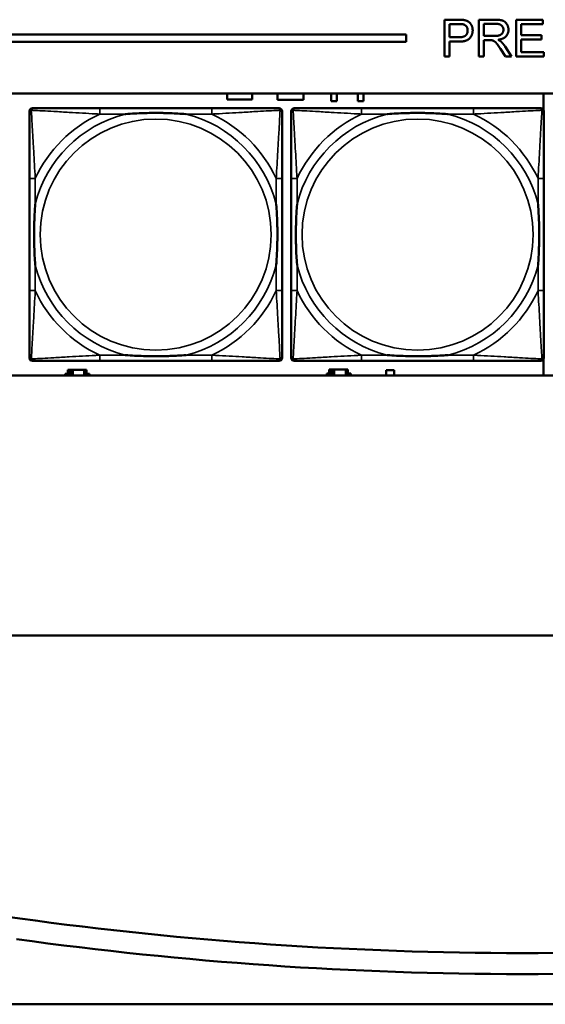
# Model space of a CAD drawing. Header units: inches. Extents: x 1.9 to 64.4, y 1.6 to 69.2.
# Tile 118 of 256: x 32.4 to 33.8, y 42 to 44.6. Entities that reach past the tile are written whole.
import ezdxf

# ---------------------------------------------------------------- set-up
doc = ezdxf.new("R2010")
doc.units = ezdxf.units.IN
doc.header["$MEASUREMENT"] = 0
doc.layers.add('Visible (ANSI)', color=7, linetype='Continuous', lineweight=50)
doc.layers.add('Visible Narrow (ANSI)', color=7, linetype='Continuous', lineweight=35)

msp = doc.modelspace()

# ---------------------------------------------------------------- linework, layer by layer
at = {"layer": 'Visible (ANSI)'}
for p, q in [((33.5137, 44.6363), (33.5514, 44.6363)), ((33.5137, 44.5363), (33.5137, 44.6363)), ((33.5269, 44.5887), (33.5269, 44.6244)), ((33.5269, 44.6244), (33.5525, 44.6244)), ((33.6071, 44.6363), (33.6515, 44.6363)), ((33.6071, 44.5363), (33.6071, 44.6363)), ((33.6204, 44.5921), (33.6204, 44.6252)), ((33.6204, 44.6252), (33.652, 44.6252)), ((33.7081, 44.6363), (33.7805, 44.6363)), ((33.7081, 44.5363), (33.7081, 44.6363)), ((33.7805, 44.6244), (33.7214, 44.6244)), ((33.7214, 44.6244), (33.7214, 44.5939)), ((33.7805, 44.6363), (33.7805, 44.6244)), ((22.395, 44.5963), (33.41, 44.5963)), ((33.41, 44.5963), (33.41, 44.5763)), ((33.6488, 44.5921), (33.6204, 44.5921)), ((33.7214, 44.5939), (33.7768, 44.5939)), ((33.7768, 44.5939), (33.7768, 44.5821)), ((33.41, 44.5763), (22.395, 44.5763)), ((33.5528, 44.5887), (33.5269, 44.5887)), ((33.5526, 44.5769), (33.5269, 44.5769)), ((33.5269, 44.5769), (33.5269, 44.5363)), ((33.6357, 44.5807), (33.6204, 44.5807)), ((33.6204, 44.5807), (33.6204, 44.5363)), ((33.6778, 44.5635), (33.6952, 44.5363)), ((33.7768, 44.5821), (33.7214, 44.5821)), ((33.7214, 44.5821), (33.7214, 44.5481)), ((33.5269, 44.5363), (33.5137, 44.5363)), ((33.6204, 44.5363), (33.6071, 44.5363)), ((33.6786, 44.5363), (33.6653, 44.5571)), ((33.6952, 44.5363), (33.6786, 44.5363)), ((33.7828, 44.5363), (33.7081, 44.5363)), ((33.7214, 44.5481), (33.7828, 44.5481)), ((33.7828, 44.5481), (33.7828, 44.5363)), ((22.395, 44.4363), (45.17, 44.4363)), ((32.9246, 44.4196), (32.9246, 44.4363)), ((32.9916, 44.4363), (32.9916, 44.4196)), ((33.0606, 44.4186), (33.0606, 44.4363)), ((33.1316, 44.4363), (33.1316, 44.4186)), ((33.2062, 44.4149), (33.2062, 44.4363)), ((33.2219, 44.4363), (33.2219, 44.4149)), ((33.2782, 44.4149), (33.2782, 44.4363)), ((33.294, 44.4363), (33.294, 44.4149)), ((33.7821, 44.4363), (33.7821, 44.3918)), ((32.9916, 44.4196), (32.9246, 44.4196)), ((33.1316, 44.4186), (33.0606, 44.4186)), ((33.2219, 44.4149), (33.2062, 44.4149)), ((33.294, 44.4149), (33.2782, 44.4149)), ((32.3879, 43.7189), (32.3879, 44.3881)), ((32.3958, 44.396), (32.3997, 44.396)), ((32.8824, 44.396), (32.5785, 44.396)), ((33.0611, 44.396), (33.0651, 44.396)), ((33.0729, 44.3881), (33.0729, 44.3842)), ((33.0979, 43.7189), (33.0979, 44.3881)), ((33.1058, 44.396), (33.1098, 44.396)), ((33.5924, 44.396), (33.2885, 44.396)), ((33.7712, 44.396), (33.7751, 44.396)), ((33.783, 44.3881), (33.783, 44.3842)), ((32.3879, 44.2055), (32.3879, 43.9015)), ((33.0729, 43.9015), (33.0729, 44.2055)), ((33.0979, 44.2055), (33.0979, 43.9015)), ((33.783, 43.9015), (33.783, 44.2055)), ((33.0651, 43.711), (32.3958, 43.711)), ((32.5785, 43.711), (32.8824, 43.711)), ((33.0729, 43.7228), (33.0729, 43.7189)), ((33.7751, 43.711), (33.1058, 43.711)), ((33.2885, 43.711), (33.5924, 43.711)), ((33.7821, 43.7152), (33.7821, 43.6716)), ((33.783, 43.7228), (33.783, 43.7189)), ((32.4974, 43.6866), (32.4916, 43.6866)), ((32.4916, 43.6866), (32.4916, 43.6716)), ((32.4974, 43.6866), (32.5014, 43.6866)), ((32.4974, 43.6716), (32.4974, 43.6866)), ((32.5014, 43.6716), (32.5014, 43.6866)), ((32.5014, 43.6866), (32.5055, 43.6866)), ((32.5055, 43.6866), (32.5055, 43.6716)), ((32.5055, 43.6866), (32.5367, 43.6866)), ((32.5367, 43.6866), (32.5367, 43.6716)), ((32.5426, 43.6866), (32.5367, 43.6866)), ((32.5426, 43.6716), (32.5426, 43.6866)), ((33.2064, 43.6876), (33.2006, 43.6876)), ((33.2006, 43.6876), (33.2006, 43.6716)), ((33.2064, 43.6876), (33.2104, 43.6876)), ((33.2064, 43.6716), (33.2064, 43.6876)), ((33.2104, 43.6716), (33.2104, 43.6876)), ((33.2104, 43.6876), (33.2145, 43.6876)), ((33.2145, 43.6876), (33.2145, 43.6716)), ((33.2145, 43.6876), (33.2457, 43.6876)), ((33.2457, 43.6876), (33.2457, 43.6716)), ((33.2516, 43.6876), (33.2457, 43.6876)), ((33.2516, 43.6716), (33.2516, 43.6876)), ((33.3551, 43.6716), (33.3551, 43.6861)), ((33.3551, 43.6861), (33.3771, 43.6861)), ((33.3771, 43.6861), (33.3771, 43.6716)), ((45.17, 43.6716), (22.395, 43.6716)), ((32.4851, 43.6716), (32.4851, 43.6761)), ((32.4851, 43.6761), (32.4916, 43.6761)), ((32.5426, 43.6761), (32.5507, 43.6761)), ((32.5507, 43.6761), (32.5507, 43.6716)), ((33.1941, 43.6716), (33.1941, 43.6771)), ((33.1941, 43.6771), (33.2006, 43.6771)), ((33.2516, 43.6771), (33.2597, 43.6771)), ((33.2597, 43.6771), (33.2597, 43.6716)), ((21.545, 42.9663), (53.3725, 42.9663)), ((28.6829, 42.7067), (32.3616, 42.1989)), ((21.835, 41.9663), (45.3187, 41.9663))]:
    msp.add_line(p, q, dxfattribs=at)
for centre, radius, start, end in [((32.3958, 44.3881), 0.00787, 90, 180), ((32.3997, 44.3842), 0.0118, 90, 180), ((33.0611, 44.3842), 0.0118, 0, 90), ((33.0651, 44.3881), 0.00787, 0, 90), ((33.1058, 44.3881), 0.00787, 90, 180), ((33.1098, 44.3842), 0.0118, 90, 180), ((33.7712, 44.3842), 0.0118, 0, 90), ((33.7751, 44.3881), 0.00787, 0, 90), ((32.3997, 43.7228), 0.0118, 180, 270), ((32.3958, 43.7189), 0.00787, 180, 270), ((33.0611, 43.7228), 0.0118, 270, 360), ((33.0651, 43.7189), 0.00787, 270, 0), ((33.1098, 43.7228), 0.0118, 180, 270), ((33.1058, 43.7189), 0.00787, 180, 270), ((33.7712, 43.7228), 0.0118, 270, 360), ((33.7751, 43.7189), 0.00787, 270, 0), ((33.7248, 52.0738), 9.9685, 262.14037, 277.85963), ((33.7287, 52.0797), 10.0315, 262.11588, 277.83513)]:
    msp.add_arc(centre, radius, start, end, dxfattribs=at)
for points in [[(33.5514, 44.6363), (33.5614, 44.6363), (33.5666, 44.6353)], [(33.5525, 44.6244), (33.5615, 44.6244), (33.5649, 44.6235)], [(33.5649, 44.6235), (33.5701, 44.6222), (33.5764, 44.6132), (33.5764, 44.6069)], [(33.5666, 44.6353), (33.574, 44.634), (33.5839, 44.6272), (33.59, 44.6148), (33.59, 44.6073)], [(33.6515, 44.6363), (33.6648, 44.6363), (33.6788, 44.6308), (33.6871, 44.6172), (33.6871, 44.609)], [(33.652, 44.6252), (33.6631, 44.6252), (33.6734, 44.6161), (33.6734, 44.609)], [(33.59, 44.6073), (33.59, 44.5946), (33.5738, 44.5769), (33.5526, 44.5769)], [(33.5764, 44.6069), (33.5764, 44.5982), (33.5657, 44.5887), (33.5528, 44.5887)], [(33.6734, 44.609), (33.6734, 44.6042), (33.6681, 44.5959), (33.6579, 44.5921), (33.6488, 44.5921)], [(33.6871, 44.609), (33.6871, 44.5983), (33.6733, 44.5837), (33.6589, 44.5818)], [(33.6431, 44.5802), (33.6408, 44.5807), (33.6357, 44.5807)], [(33.6653, 44.5571), (33.6596, 44.5661), (33.6521, 44.5756), (33.6461, 44.5795), (33.6431, 44.5802)], [(33.6589, 44.5818), (33.6641, 44.5792), (33.6669, 44.5768)], [(33.6669, 44.5768), (33.6727, 44.5715), (33.6778, 44.5635)]]:
    msp.add_open_spline(points, degree=2, dxfattribs=at)
for points, knots in [([(32.3879, 44.3842), (32.3879, 44.3693), (32.3879, 44.3277), (32.3879, 44.2871), (32.3879, 44.2605), (32.3879, 44.2327), (32.3879, 44.2055)], [-0.5252205, -0.5252205, -0.5252205, -0.5252205, -0.20743, -0.20743, -0.20743, 0, 0, 0, 0]), ([(32.5785, 44.396), (32.5749, 44.396), (32.5713, 44.396), (32.5677, 44.396), (32.5345, 44.396), (32.5008, 44.396), (32.4699, 44.396), (32.443, 44.396), (32.4174, 44.396), (32.404, 44.396), (32.4024, 44.396), (32.401, 44.396), (32.3997, 44.396)], [0, 0, 0, 0, 0.0272471, 0.0272471, 0.0272471, 0.2790553, 0.2790553, 0.2790553, 0.4988354, 0.4988354, 0.4988354, 0.5252205, 0.5252205, 0.5252205, 0.5252205]), ([(32.6477, 44.3803), (32.6481, 44.3803), (32.6486, 44.3803), (32.6651, 44.3816), (32.6811, 44.3824), (32.7041, 44.3831), (32.7108, 44.3833), (32.7199, 44.3834), (32.7224, 44.3834), (32.7265, 44.3834), (32.7281, 44.3834), (32.7312, 44.3834), (32.7328, 44.3834), (32.7363, 44.3834), (32.7384, 44.3834), (32.7446, 44.3834), (32.7487, 44.3833), (32.7584, 44.3831), (32.764, 44.3829), (32.7838, 44.3822), (32.7978, 44.3814), (32.8123, 44.3803), (32.8127, 44.3803), (32.8132, 44.3803)], [-0.416114, -0.416114, -0.416114, -0.416114, -0.4127691, -0.4127691, -0.2896446, -0.2896446, -0.2388934, -0.2388934, -0.2201881, -0.2201881, -0.2080204, -0.2080204, -0.196499, -0.196499, -0.1809939, -0.1809939, -0.149741, -0.149741, -0.1073162, -0.1073162, 0, 0, 0.0033356, 0.0033356, 0.0033356, 0.0033356]), ([(33.0611, 44.396), (33.0462, 44.396), (33.0046, 44.396), (32.964, 44.396), (32.9375, 44.396), (32.9096, 44.396), (32.8824, 44.396)], [-0.5252205, -0.5252205, -0.5252205, -0.5252205, -0.20743, -0.20743, -0.20743, 0, 0, 0, 0]), ([(33.0729, 44.2055), (33.0729, 44.209), (33.0729, 44.2126), (33.0729, 44.2162), (33.0729, 44.2494), (33.0729, 44.2831), (33.0729, 44.314), (33.0729, 44.3409), (33.0729, 44.3665), (33.0729, 44.3799), (33.0729, 44.3815), (33.0729, 44.383), (33.0729, 44.3842)], [0, 0, 0, 0, 0.0272471, 0.0272471, 0.0272471, 0.2790553, 0.2790553, 0.2790553, 0.4988354, 0.4988354, 0.4988354, 0.5252205, 0.5252205, 0.5252205, 0.5252205]), ([(33.0979, 44.3842), (33.0979, 44.3693), (33.0979, 44.3277), (33.0979, 44.2871), (33.0979, 44.2605), (33.0979, 44.2327), (33.0979, 44.2055)], [-0.5252205, -0.5252205, -0.5252205, -0.5252205, -0.20743, -0.20743, -0.20743, 0, 0, 0, 0]), ([(33.2885, 44.396), (33.2849, 44.396), (33.2813, 44.396), (33.2777, 44.396), (33.2445, 44.396), (33.2108, 44.396), (33.18, 44.396), (33.153, 44.396), (33.1275, 44.396), (33.114, 44.396), (33.1124, 44.396), (33.111, 44.396), (33.1098, 44.396)], [0, 0, 0, 0, 0.0272471, 0.0272471, 0.0272471, 0.2790553, 0.2790553, 0.2790553, 0.4988354, 0.4988354, 0.4988354, 0.5252205, 0.5252205, 0.5252205, 0.5252205]), ([(33.3577, 44.3803), (33.3581, 44.3803), (33.3586, 44.3803), (33.3751, 44.3816), (33.3911, 44.3824), (33.4141, 44.3831), (33.4208, 44.3833), (33.43, 44.3834), (33.4324, 44.3834), (33.4365, 44.3834), (33.4381, 44.3834), (33.4413, 44.3834), (33.4428, 44.3834), (33.4464, 44.3834), (33.4484, 44.3834), (33.4546, 44.3834), (33.4587, 44.3833), (33.4684, 44.3831), (33.474, 44.3829), (33.4938, 44.3822), (33.5079, 44.3814), (33.5223, 44.3803), (33.5228, 44.3803), (33.5232, 44.3803)], [-0.416114, -0.416114, -0.416114, -0.416114, -0.4127691, -0.4127691, -0.2896446, -0.2896446, -0.2388934, -0.2388934, -0.2201881, -0.2201881, -0.2080204, -0.2080204, -0.196499, -0.196499, -0.1809939, -0.1809939, -0.149741, -0.149741, -0.1073162, -0.1073162, 0, 0, 0.0033356, 0.0033356, 0.0033356, 0.0033356]), ([(33.7712, 44.396), (33.7563, 44.396), (33.7147, 44.396), (33.674, 44.396), (33.6475, 44.396), (33.6196, 44.396), (33.5924, 44.396)], [-0.5252205, -0.5252205, -0.5252205, -0.5252205, -0.20743, -0.20743, -0.20743, 0, 0, 0, 0]), ([(33.783, 44.2055), (33.783, 44.209), (33.783, 44.2126), (33.783, 44.2162), (33.783, 44.2494), (33.783, 44.2831), (33.783, 44.314), (33.783, 44.3409), (33.783, 44.3665), (33.783, 44.3799), (33.783, 44.3815), (33.783, 44.383), (33.783, 44.3842)], [0, 0, 0, 0, 0.0272471, 0.0272471, 0.0272471, 0.2790553, 0.2790553, 0.2790553, 0.4988354, 0.4988354, 0.4988354, 0.5252205, 0.5252205, 0.5252205, 0.5252205]), ([(32.4037, 43.9708), (32.4036, 43.9712), (32.4036, 43.9716), (32.4023, 43.9881), (32.4015, 44.0042), (32.4008, 44.0271), (32.4006, 44.0338), (32.4005, 44.043), (32.4005, 44.0455), (32.4005, 44.0496), (32.4005, 44.0512), (32.4005, 44.0543), (32.4005, 44.0558), (32.4005, 44.0594), (32.4005, 44.0615), (32.4006, 44.0676), (32.4006, 44.0718), (32.4008, 44.0815), (32.401, 44.0871), (32.4017, 44.1069), (32.4025, 44.1209), (32.4036, 44.1354), (32.4036, 44.1358), (32.4037, 44.1362)], [-0.416114, -0.416114, -0.416114, -0.416114, -0.4127691, -0.4127691, -0.2896446, -0.2896446, -0.2388934, -0.2388934, -0.2201881, -0.2201881, -0.2080204, -0.2080204, -0.196499, -0.196499, -0.1809939, -0.1809939, -0.149741, -0.149741, -0.1073162, -0.1073162, 0, 0, 0.0033356, 0.0033356, 0.0033356, 0.0033356]), ([(33.0572, 44.1362), (33.0572, 44.1358), (33.0573, 44.1354), (33.0585, 44.1189), (33.0594, 44.1028), (33.0601, 44.0799), (33.0602, 44.0732), (33.0603, 44.064), (33.0603, 44.0615), (33.0604, 44.0574), (33.0604, 44.0558), (33.0604, 44.0527), (33.0604, 44.0512), (33.0604, 44.0476), (33.0603, 44.0456), (33.0603, 44.0394), (33.0602, 44.0352), (33.06, 44.0255), (33.0599, 44.0199), (33.0591, 44.0002), (33.0584, 43.9861), (33.0573, 43.9716), (33.0572, 43.9712), (33.0572, 43.9708)], [-0.416114, -0.416114, -0.416114, -0.416114, -0.4127691, -0.4127691, -0.2896446, -0.2896446, -0.2388934, -0.2388934, -0.2201881, -0.2201881, -0.2080204, -0.2080204, -0.196499, -0.196499, -0.1809939, -0.1809939, -0.149741, -0.149741, -0.1073162, -0.1073162, 0, 0, 0.0033356, 0.0033356, 0.0033356, 0.0033356]), ([(33.1137, 43.9708), (33.1137, 43.9712), (33.1136, 43.9716), (33.1124, 43.9881), (33.1115, 44.0042), (33.1108, 44.0271), (33.1107, 44.0338), (33.1106, 44.043), (33.1105, 44.0455), (33.1105, 44.0496), (33.1105, 44.0512), (33.1105, 44.0543), (33.1105, 44.0558), (33.1105, 44.0594), (33.1105, 44.0615), (33.1106, 44.0676), (33.1107, 44.0718), (33.1109, 44.0815), (33.111, 44.0871), (33.1117, 44.1069), (33.1125, 44.1209), (33.1136, 44.1354), (33.1137, 44.1358), (33.1137, 44.1362)], [-0.416114, -0.416114, -0.416114, -0.416114, -0.4127691, -0.4127691, -0.2896446, -0.2896446, -0.2388934, -0.2388934, -0.2201881, -0.2201881, -0.2080204, -0.2080204, -0.196499, -0.196499, -0.1809939, -0.1809939, -0.149741, -0.149741, -0.1073162, -0.1073162, 0, 0, 0.0033356, 0.0033356, 0.0033356, 0.0033356]), ([(33.7672, 44.1362), (33.7673, 44.1358), (33.7673, 44.1354), (33.7685, 44.1189), (33.7694, 44.1028), (33.7701, 44.0799), (33.7702, 44.0732), (33.7704, 44.064), (33.7704, 44.0615), (33.7704, 44.0574), (33.7704, 44.0558), (33.7704, 44.0527), (33.7704, 44.0512), (33.7704, 44.0476), (33.7704, 44.0456), (33.7703, 44.0394), (33.7703, 44.0352), (33.7701, 44.0255), (33.7699, 44.0199), (33.7692, 44.0002), (33.7684, 43.9861), (33.7673, 43.9716), (33.7673, 43.9712), (33.7672, 43.9708)], [-0.416114, -0.416114, -0.416114, -0.416114, -0.4127691, -0.4127691, -0.2896446, -0.2896446, -0.2388934, -0.2388934, -0.2201881, -0.2201881, -0.2080204, -0.2080204, -0.196499, -0.196499, -0.1809939, -0.1809939, -0.149741, -0.149741, -0.1073162, -0.1073162, 0, 0, 0.0033356, 0.0033356, 0.0033356, 0.0033356]), ([(32.3879, 43.9015), (32.3879, 43.8743), (32.3879, 43.8465), (32.3879, 43.8199), (32.3879, 43.7793), (32.3879, 43.7377), (32.3879, 43.7228)], [3.9382945, 3.9382945, 3.9382945, 3.9382945, 4.1457245, 4.1457245, 4.1457245, 4.463515, 4.463515, 4.463515, 4.463515]), ([(33.0729, 43.7228), (33.0729, 43.7377), (33.0729, 43.7793), (33.0729, 43.8199), (33.0729, 43.8465), (33.0729, 43.8743), (33.0729, 43.9015)], [-0.5252205, -0.5252205, -0.5252205, -0.5252205, -0.20743, -0.20743, -0.20743, 0, 0, 0, 0]), ([(33.0979, 43.9015), (33.0979, 43.8743), (33.0979, 43.8465), (33.0979, 43.8199), (33.0979, 43.7793), (33.0979, 43.7377), (33.0979, 43.7228)], [3.9382945, 3.9382945, 3.9382945, 3.9382945, 4.1457245, 4.1457245, 4.1457245, 4.463515, 4.463515, 4.463515, 4.463515]), ([(33.783, 43.7228), (33.783, 43.7377), (33.783, 43.7793), (33.783, 43.8199), (33.783, 43.8465), (33.783, 43.8743), (33.783, 43.9015)], [-0.5252205, -0.5252205, -0.5252205, -0.5252205, -0.20743, -0.20743, -0.20743, 0, 0, 0, 0]), ([(32.3997, 43.711), (32.4146, 43.711), (32.4562, 43.711), (32.4969, 43.711), (32.5234, 43.711), (32.5512, 43.711), (32.5785, 43.711)], [-0.5252205, -0.5252205, -0.5252205, -0.5252205, -0.20743, -0.20743, -0.20743, 0, 0, 0, 0]), ([(32.8132, 43.7267), (32.8127, 43.7267), (32.8123, 43.7267), (32.7978, 43.7256), (32.7838, 43.7248), (32.764, 43.7241), (32.7584, 43.7239), (32.7487, 43.7237), (32.7446, 43.7236), (32.7384, 43.7236), (32.7363, 43.7236), (32.7328, 43.7236), (32.7312, 43.7236), (32.7281, 43.7236), (32.7265, 43.7236), (32.7224, 43.7236), (32.7199, 43.7236), (32.7108, 43.7237), (32.7041, 43.7239), (32.6811, 43.7246), (32.6651, 43.7254), (32.6486, 43.7267), (32.6481, 43.7267), (32.6477, 43.7267)], [-0.4149464, -0.4149464, -0.4149464, -0.4149464, -0.41162, -0.41162, -0.3046026, -0.3046026, -0.2622958, -0.2622958, -0.23113, -0.23113, -0.215668, -0.215668, -0.2041787, -0.2041787, -0.1920448, -0.1920448, -0.1733916, -0.1733916, -0.1227817, -0.1227817, 0, 0, 0.0033356, 0.0033356, 0.0033356, 0.0033356]), ([(32.8824, 43.711), (32.9096, 43.711), (32.9375, 43.711), (32.964, 43.711), (33.0046, 43.711), (33.0462, 43.711), (33.0611, 43.711)], [3.9382945, 3.9382945, 3.9382945, 3.9382945, 4.1457245, 4.1457245, 4.1457245, 4.463515, 4.463515, 4.463515, 4.463515]), ([(33.1098, 43.711), (33.1246, 43.711), (33.1662, 43.711), (33.2069, 43.711), (33.2334, 43.711), (33.2613, 43.711), (33.2885, 43.711)], [-0.5252205, -0.5252205, -0.5252205, -0.5252205, -0.20743, -0.20743, -0.20743, 0, 0, 0, 0]), ([(33.5232, 43.7267), (33.5228, 43.7267), (33.5223, 43.7267), (33.5079, 43.7256), (33.4938, 43.7248), (33.474, 43.7241), (33.4684, 43.7239), (33.4587, 43.7237), (33.4546, 43.7236), (33.4484, 43.7236), (33.4464, 43.7236), (33.4428, 43.7236), (33.4413, 43.7236), (33.4381, 43.7236), (33.4365, 43.7236), (33.4324, 43.7236), (33.43, 43.7236), (33.4208, 43.7237), (33.4141, 43.7239), (33.3911, 43.7246), (33.3751, 43.7254), (33.3586, 43.7267), (33.3581, 43.7267), (33.3577, 43.7267)], [-0.4149464, -0.4149464, -0.4149464, -0.4149464, -0.41162, -0.41162, -0.3046026, -0.3046026, -0.2622958, -0.2622958, -0.23113, -0.23113, -0.215668, -0.215668, -0.2041787, -0.2041787, -0.1920448, -0.1920448, -0.1733916, -0.1733916, -0.1227817, -0.1227817, 0, 0, 0.0033356, 0.0033356, 0.0033356, 0.0033356]), ([(33.5924, 43.711), (33.6196, 43.711), (33.6475, 43.711), (33.674, 43.711), (33.7147, 43.711), (33.7563, 43.711), (33.7712, 43.711)], [3.9382945, 3.9382945, 3.9382945, 3.9382945, 4.1457245, 4.1457245, 4.1457245, 4.463515, 4.463515, 4.463515, 4.463515])]:
    msp.add_open_spline(points, degree=3, knots=knots, dxfattribs=at)
at = {"layer": 'Visible Narrow (ANSI)'}
for p, q in [((32.5785, 44.396), (32.5785, 44.3803)), ((32.5785, 44.3803), (32.6477, 44.3803)), ((32.8132, 44.3803), (32.8824, 44.3803)), ((32.8824, 44.396), (32.8824, 44.3803)), ((33.2885, 44.396), (33.2885, 44.3803)), ((33.2885, 44.3803), (33.3577, 44.3803)), ((33.5232, 44.3803), (33.5924, 44.3803)), ((33.5924, 44.396), (33.5924, 44.3803)), ((32.4037, 44.2055), (32.3879, 44.2055)), ((32.4037, 44.1362), (32.4037, 44.2055)), ((33.0729, 44.2055), (33.0572, 44.2055)), ((33.0572, 44.2055), (33.0572, 44.1362)), ((33.1137, 44.2055), (33.0979, 44.2055)), ((33.1137, 44.1362), (33.1137, 44.2055)), ((33.783, 44.2055), (33.7672, 44.2055)), ((33.7672, 44.2055), (33.7672, 44.1362)), ((32.4037, 43.9015), (32.4037, 43.9708)), ((33.0572, 43.9708), (33.0572, 43.9015)), ((33.1137, 43.9015), (33.1137, 43.9708)), ((33.7672, 43.9708), (33.7672, 43.9015)), ((32.4037, 43.9015), (32.3879, 43.9015)), ((33.0729, 43.9015), (33.0572, 43.9015)), ((33.1137, 43.9015), (33.0979, 43.9015)), ((33.783, 43.9015), (33.7672, 43.9015)), ((32.5785, 43.7267), (32.5785, 43.711)), ((32.6477, 43.7267), (32.5785, 43.7267)), ((32.8824, 43.7267), (32.8132, 43.7267)), ((32.8824, 43.7267), (32.8824, 43.711)), ((33.2885, 43.7267), (33.2885, 43.711)), ((33.3577, 43.7267), (33.2885, 43.7267)), ((33.5924, 43.7267), (33.5232, 43.7267)), ((33.5924, 43.7267), (33.5924, 43.711))]:
    msp.add_line(p, q, dxfattribs=at)
for centre in [(32.7304, 44.0535), (33.4405, 44.0535)]:
    msp.add_circle(centre, 0.3133, dxfattribs=at)
for centre, radius, start, end in [((32.7304, 44.0535), 0.3371, 104.2103, 165.7897), ((32.7304, 44.0535), 0.3604, 114.9407, 155.0593), ((32.7304, 44.0535), 0.3371, 14.2103, 75.7897), ((32.7304, 44.0535), 0.3604, 24.9407, 65.0593), ((33.4405, 44.0535), 0.3371, 104.2103, 165.7897), ((33.4405, 44.0535), 0.3604, 114.9407, 155.0593), ((33.4405, 44.0535), 0.3371, 14.2103, 75.7897), ((33.4405, 44.0535), 0.3604, 24.9407, 65.0593), ((32.7304, 44.0535), 0.3371, 194.2103, 255.7897), ((32.7304, 44.0535), 0.3371, 284.2103, 345.7897), ((33.4405, 44.0535), 0.3371, 194.2103, 255.7897), ((33.4405, 44.0535), 0.3371, 284.2103, 345.7897), ((32.7304, 44.0535), 0.3604, 204.9407, 245.0593), ((32.7304, 44.0535), 0.3604, 294.9407, 335.0593), ((33.4405, 44.0535), 0.3604, 204.9407, 245.0593), ((33.4405, 44.0535), 0.3604, 294.9407, 335.0593)]:
    msp.add_arc(centre, radius, start, end, dxfattribs=at)
for points, knots in [([(32.3879, 44.3842), (32.3879, 44.3848), (32.388, 44.3854), (32.3882, 44.3864), (32.3884, 44.3868), (32.3887, 44.3875), (32.3889, 44.3877), (32.3891, 44.3881), (32.3892, 44.3882), (32.3896, 44.3886), (32.3898, 44.3889), (32.3905, 44.3895), (32.391, 44.3898), (32.3921, 44.3903), (32.3926, 44.3906), (32.3932, 44.3907)], [-0.02627331, -0.02627331, -0.02627331, -0.02627331, -0.02158775, -0.02158775, -0.01736415, -0.01736415, -0.0147244, -0.0147244, -0.01307456, -0.01307456, -0.00977487, -0.00977487, -0.00449537, -0.00449537, 0.00012419, 0.00012419, 0.00012419, 0.00012419]), ([(32.3932, 44.3907), (32.3934, 44.3913), (32.3936, 44.3919), (32.3941, 44.3929), (32.3945, 44.3934), (32.3951, 44.3941), (32.3953, 44.3944), (32.3957, 44.3947), (32.3959, 44.3948), (32.3962, 44.3951), (32.3965, 44.3952), (32.3971, 44.3955), (32.3976, 44.3957), (32.3986, 44.3959), (32.3991, 44.396), (32.3997, 44.396)], [-0.00012419, -0.00012419, -0.00012419, -0.00012419, 0.00449537, 0.00449537, 0.00977487, 0.00977487, 0.01307456, 0.01307456, 0.0147244, 0.0147244, 0.01736415, 0.01736415, 0.02158775, 0.02158775, 0.02627331, 0.02627331, 0.02627331, 0.02627331]), ([(32.4037, 44.2055), (32.4035, 44.2092), (32.4032, 44.213), (32.4017, 44.2403), (32.4003, 44.2645), (32.3981, 44.3024), (32.3973, 44.3164), (32.3953, 44.3516), (32.3942, 44.3718), (32.3934, 44.3872), (32.3933, 44.389), (32.3932, 44.3907)], [0, 0, 0, 0, 0.0278591, 0.0278591, 0.201273, 0.201273, 0.3066357, 0.3066357, 0.475216, 0.475216, 0.5007189, 0.5007189, 0.5007189, 0.5007189]), ([(32.3932, 44.3907), (32.3949, 44.3906), (32.3967, 44.3905), (32.4122, 44.3897), (32.4323, 44.3887), (32.4675, 44.3867), (32.4816, 44.3858), (32.5194, 44.3836), (32.5436, 44.3822), (32.5709, 44.3807), (32.5747, 44.3805), (32.5785, 44.3803)], [-0.5007189, -0.5007189, -0.5007189, -0.5007189, -0.475216, -0.475216, -0.3066357, -0.3066357, -0.201273, -0.201273, -0.0278591, -0.0278591, 0, 0, 0, 0]), ([(32.8824, 44.3803), (32.8861, 44.3805), (32.8899, 44.3807), (32.9173, 44.3822), (32.9414, 44.3836), (32.9793, 44.3858), (32.9933, 44.3867), (33.0286, 44.3887), (33.0487, 44.3897), (33.0641, 44.3905), (33.066, 44.3906), (33.0677, 44.3907)], [0, 0, 0, 0, 0.0278591, 0.0278591, 0.201273, 0.201273, 0.3066357, 0.3066357, 0.475216, 0.475216, 0.5007189, 0.5007189, 0.5007189, 0.5007189]), ([(33.0677, 44.3907), (33.0676, 44.389), (33.0675, 44.3872), (33.0667, 44.3718), (33.0656, 44.3516), (33.0636, 44.3164), (33.0628, 44.3024), (33.0606, 44.2645), (33.0591, 44.2403), (33.0576, 44.213), (33.0574, 44.2092), (33.0572, 44.2055)], [-0.5007189, -0.5007189, -0.5007189, -0.5007189, -0.475216, -0.475216, -0.3066357, -0.3066357, -0.201273, -0.201273, -0.0278591, -0.0278591, 0, 0, 0, 0]), ([(33.0611, 44.396), (33.0617, 44.396), (33.0623, 44.3959), (33.0633, 44.3957), (33.0637, 44.3955), (33.0644, 44.3952), (33.0646, 44.3951), (33.065, 44.3948), (33.0651, 44.3947), (33.0655, 44.3944), (33.0658, 44.3941), (33.0664, 44.3934), (33.0667, 44.3929), (33.0673, 44.3919), (33.0675, 44.3913), (33.0677, 44.3907)], [-0.02627331, -0.02627331, -0.02627331, -0.02627331, -0.02158775, -0.02158775, -0.01736415, -0.01736415, -0.0147244, -0.0147244, -0.01307456, -0.01307456, -0.00977487, -0.00977487, -0.00449537, -0.00449537, 0.00012419, 0.00012419, 0.00012419, 0.00012419]), ([(33.0677, 44.3907), (33.0682, 44.3906), (33.0688, 44.3903), (33.0698, 44.3898), (33.0703, 44.3895), (33.071, 44.3889), (33.0713, 44.3886), (33.0716, 44.3882), (33.0717, 44.3881), (33.072, 44.3877), (33.0721, 44.3875), (33.0725, 44.3868), (33.0726, 44.3864), (33.0729, 44.3854), (33.0729, 44.3848), (33.0729, 44.3842)], [-0.00012419, -0.00012419, -0.00012419, -0.00012419, 0.00449537, 0.00449537, 0.00977487, 0.00977487, 0.01307456, 0.01307456, 0.0147244, 0.0147244, 0.01736415, 0.01736415, 0.02158775, 0.02158775, 0.02627331, 0.02627331, 0.02627331, 0.02627331]), ([(33.0979, 44.3842), (33.0979, 44.3848), (33.098, 44.3854), (33.0983, 44.3864), (33.0984, 44.3868), (33.0988, 44.3875), (33.0989, 44.3877), (33.0992, 44.3881), (33.0993, 44.3882), (33.0996, 44.3886), (33.0998, 44.3889), (33.1006, 44.3895), (33.1011, 44.3898), (33.1021, 44.3903), (33.1026, 44.3906), (33.1032, 44.3907)], [-0.02627331, -0.02627331, -0.02627331, -0.02627331, -0.02158775, -0.02158775, -0.01736415, -0.01736415, -0.0147244, -0.0147244, -0.01307456, -0.01307456, -0.00977487, -0.00977487, -0.00449537, -0.00449537, 0.00012419, 0.00012419, 0.00012419, 0.00012419]), ([(33.1032, 44.3907), (33.1034, 44.3913), (33.1036, 44.3919), (33.1042, 44.3929), (33.1045, 44.3934), (33.1051, 44.3941), (33.1053, 44.3944), (33.1058, 44.3947), (33.1059, 44.3948), (33.1063, 44.3951), (33.1065, 44.3952), (33.1072, 44.3955), (33.1076, 44.3957), (33.1086, 44.3959), (33.1091, 44.396), (33.1098, 44.396)], [-0.00012419, -0.00012419, -0.00012419, -0.00012419, 0.00449537, 0.00449537, 0.00977487, 0.00977487, 0.01307456, 0.01307456, 0.0147244, 0.0147244, 0.01736415, 0.01736415, 0.02158775, 0.02158775, 0.02627331, 0.02627331, 0.02627331, 0.02627331]), ([(33.1137, 44.2055), (33.1135, 44.2092), (33.1133, 44.213), (33.1118, 44.2403), (33.1103, 44.2645), (33.1081, 44.3024), (33.1073, 44.3164), (33.1053, 44.3516), (33.1042, 44.3718), (33.1034, 44.3872), (33.1033, 44.389), (33.1032, 44.3907)], [0, 0, 0, 0, 0.0278591, 0.0278591, 0.201273, 0.201273, 0.3066357, 0.3066357, 0.475216, 0.475216, 0.5007189, 0.5007189, 0.5007189, 0.5007189]), ([(33.1032, 44.3907), (33.1049, 44.3906), (33.1068, 44.3905), (33.1222, 44.3897), (33.1423, 44.3887), (33.1775, 44.3867), (33.1916, 44.3858), (33.2294, 44.3836), (33.2536, 44.3822), (33.281, 44.3807), (33.2847, 44.3805), (33.2885, 44.3803)], [-0.5007189, -0.5007189, -0.5007189, -0.5007189, -0.475216, -0.475216, -0.3066357, -0.3066357, -0.201273, -0.201273, -0.0278591, -0.0278591, 0, 0, 0, 0]), ([(33.5924, 44.3803), (33.5962, 44.3805), (33.5999, 44.3807), (33.6273, 44.3822), (33.6515, 44.3836), (33.6893, 44.3858), (33.7034, 44.3867), (33.7386, 44.3887), (33.7587, 44.3897), (33.7742, 44.3905), (33.776, 44.3906), (33.7777, 44.3907)], [0, 0, 0, 0, 0.0278591, 0.0278591, 0.201273, 0.201273, 0.3066357, 0.3066357, 0.475216, 0.475216, 0.5007189, 0.5007189, 0.5007189, 0.5007189]), ([(33.7777, 44.3907), (33.7776, 44.389), (33.7775, 44.3872), (33.7767, 44.3718), (33.7756, 44.3516), (33.7736, 44.3164), (33.7728, 44.3024), (33.7706, 44.2645), (33.7692, 44.2403), (33.7676, 44.213), (33.7674, 44.2092), (33.7672, 44.2055)], [-0.5007189, -0.5007189, -0.5007189, -0.5007189, -0.475216, -0.475216, -0.3066357, -0.3066357, -0.201273, -0.201273, -0.0278591, -0.0278591, 0, 0, 0, 0]), ([(33.7712, 44.396), (33.7718, 44.396), (33.7723, 44.3959), (33.7733, 44.3957), (33.7738, 44.3955), (33.7744, 44.3952), (33.7747, 44.3951), (33.775, 44.3948), (33.7752, 44.3947), (33.7756, 44.3944), (33.7758, 44.3941), (33.7764, 44.3934), (33.7768, 44.3929), (33.7773, 44.3919), (33.7775, 44.3913), (33.7777, 44.3907)], [-0.02627331, -0.02627331, -0.02627331, -0.02627331, -0.02158775, -0.02158775, -0.01736415, -0.01736415, -0.0147244, -0.0147244, -0.01307456, -0.01307456, -0.00977487, -0.00977487, -0.00449537, -0.00449537, 0.00012419, 0.00012419, 0.00012419, 0.00012419]), ([(33.7777, 44.3907), (33.7783, 44.3906), (33.7788, 44.3903), (33.7799, 44.3898), (33.7804, 44.3895), (33.7811, 44.3889), (33.7813, 44.3886), (33.7817, 44.3882), (33.7818, 44.3881), (33.782, 44.3877), (33.7822, 44.3875), (33.7825, 44.3868), (33.7827, 44.3864), (33.7829, 44.3854), (33.783, 44.3848), (33.783, 44.3842)], [-0.00012419, -0.00012419, -0.00012419, -0.00012419, 0.00449537, 0.00449537, 0.00977487, 0.00977487, 0.01307456, 0.01307456, 0.0147244, 0.0147244, 0.01736415, 0.01736415, 0.02158775, 0.02158775, 0.02627331, 0.02627331, 0.02627331, 0.02627331]), ([(32.3932, 43.7163), (32.3933, 43.718), (32.3934, 43.7198), (32.3942, 43.7352), (32.3953, 43.7554), (32.3973, 43.7906), (32.3981, 43.8046), (32.4003, 43.8425), (32.4017, 43.8667), (32.4032, 43.894), (32.4035, 43.8978), (32.4037, 43.9015)], [-4.4390134, -4.4390134, -4.4390134, -4.4390134, -4.4135105, -4.4135105, -4.2449302, -4.2449302, -4.1395675, -4.1395675, -3.9661536, -3.9661536, -3.9382945, -3.9382945, -3.9382945, -3.9382945]), ([(33.0572, 43.9015), (33.0574, 43.8978), (33.0576, 43.894), (33.0591, 43.8667), (33.0606, 43.8425), (33.0628, 43.8046), (33.0636, 43.7906), (33.0656, 43.7554), (33.0667, 43.7352), (33.0675, 43.7198), (33.0676, 43.718), (33.0677, 43.7163)], [0, 0, 0, 0, 0.0278591, 0.0278591, 0.201273, 0.201273, 0.3066357, 0.3066357, 0.475216, 0.475216, 0.5007189, 0.5007189, 0.5007189, 0.5007189]), ([(33.1032, 43.7163), (33.1033, 43.718), (33.1034, 43.7198), (33.1042, 43.7352), (33.1053, 43.7554), (33.1073, 43.7906), (33.1081, 43.8046), (33.1103, 43.8425), (33.1118, 43.8667), (33.1133, 43.894), (33.1135, 43.8978), (33.1137, 43.9015)], [-4.4390134, -4.4390134, -4.4390134, -4.4390134, -4.4135105, -4.4135105, -4.2449302, -4.2449302, -4.1395675, -4.1395675, -3.9661536, -3.9661536, -3.9382945, -3.9382945, -3.9382945, -3.9382945]), ([(33.7672, 43.9015), (33.7674, 43.8978), (33.7676, 43.894), (33.7692, 43.8667), (33.7706, 43.8425), (33.7728, 43.8046), (33.7736, 43.7906), (33.7756, 43.7554), (33.7767, 43.7352), (33.7775, 43.7198), (33.7776, 43.718), (33.7777, 43.7163)], [0, 0, 0, 0, 0.0278591, 0.0278591, 0.201273, 0.201273, 0.3066357, 0.3066357, 0.475216, 0.475216, 0.5007189, 0.5007189, 0.5007189, 0.5007189]), ([(32.3932, 43.7163), (32.3926, 43.7164), (32.3921, 43.7167), (32.391, 43.7172), (32.3905, 43.7175), (32.3898, 43.7181), (32.3896, 43.7184), (32.3892, 43.7188), (32.3891, 43.7189), (32.3889, 43.7193), (32.3887, 43.7195), (32.3884, 43.7202), (32.3882, 43.7206), (32.388, 43.7216), (32.3879, 43.7222), (32.3879, 43.7228)], [-0.00012419, -0.00012419, -0.00012419, -0.00012419, 0.00449537, 0.00449537, 0.00977487, 0.00977487, 0.01307456, 0.01307456, 0.0147244, 0.0147244, 0.01736415, 0.01736415, 0.02158775, 0.02158775, 0.02627331, 0.02627331, 0.02627331, 0.02627331]), ([(32.5785, 43.7267), (32.5747, 43.7265), (32.5709, 43.7263), (32.5436, 43.7248), (32.5194, 43.7234), (32.4816, 43.7212), (32.4675, 43.7203), (32.4323, 43.7184), (32.4122, 43.7173), (32.3967, 43.7165), (32.3949, 43.7164), (32.3932, 43.7163)], [0, 0, 0, 0, 0.0278591, 0.0278591, 0.201273, 0.201273, 0.3066357, 0.3066357, 0.475216, 0.475216, 0.5007189, 0.5007189, 0.5007189, 0.5007189]), ([(32.3997, 43.711), (32.3991, 43.711), (32.3986, 43.7111), (32.3976, 43.7113), (32.3971, 43.7115), (32.3965, 43.7118), (32.3962, 43.7119), (32.3959, 43.7122), (32.3957, 43.7123), (32.3953, 43.7126), (32.3951, 43.7129), (32.3945, 43.7136), (32.3941, 43.7141), (32.3936, 43.7151), (32.3934, 43.7157), (32.3932, 43.7163)], [-0.02627331, -0.02627331, -0.02627331, -0.02627331, -0.02158775, -0.02158775, -0.01736415, -0.01736415, -0.0147244, -0.0147244, -0.01307456, -0.01307456, -0.00977487, -0.00977487, -0.00449537, -0.00449537, 0.00012419, 0.00012419, 0.00012419, 0.00012419]), ([(33.0677, 43.7163), (33.066, 43.7164), (33.0641, 43.7165), (33.0487, 43.7173), (33.0286, 43.7184), (32.9933, 43.7203), (32.9793, 43.7212), (32.9414, 43.7234), (32.9173, 43.7248), (32.8899, 43.7263), (32.8861, 43.7265), (32.8824, 43.7267)], [-4.4390134, -4.4390134, -4.4390134, -4.4390134, -4.4135105, -4.4135105, -4.2449302, -4.2449302, -4.1395675, -4.1395675, -3.9661536, -3.9661536, -3.9382945, -3.9382945, -3.9382945, -3.9382945]), ([(33.0677, 43.7163), (33.0675, 43.7157), (33.0673, 43.7151), (33.0667, 43.7141), (33.0664, 43.7136), (33.0658, 43.7129), (33.0655, 43.7126), (33.0651, 43.7123), (33.065, 43.7122), (33.0646, 43.7119), (33.0644, 43.7118), (33.0637, 43.7115), (33.0633, 43.7113), (33.0623, 43.7111), (33.0617, 43.711), (33.0611, 43.711)], [-0.00012419, -0.00012419, -0.00012419, -0.00012419, 0.00449537, 0.00449537, 0.00977487, 0.00977487, 0.01307456, 0.01307456, 0.0147244, 0.0147244, 0.01736415, 0.01736415, 0.02158775, 0.02158775, 0.02627331, 0.02627331, 0.02627331, 0.02627331]), ([(33.0729, 43.7228), (33.0729, 43.7222), (33.0729, 43.7216), (33.0726, 43.7206), (33.0725, 43.7202), (33.0721, 43.7195), (33.072, 43.7193), (33.0717, 43.7189), (33.0716, 43.7188), (33.0713, 43.7184), (33.071, 43.7181), (33.0703, 43.7175), (33.0698, 43.7172), (33.0688, 43.7167), (33.0682, 43.7164), (33.0677, 43.7163)], [-0.02627331, -0.02627331, -0.02627331, -0.02627331, -0.02158775, -0.02158775, -0.01736415, -0.01736415, -0.0147244, -0.0147244, -0.01307456, -0.01307456, -0.00977487, -0.00977487, -0.00449537, -0.00449537, 0.00012419, 0.00012419, 0.00012419, 0.00012419]), ([(33.1032, 43.7163), (33.1026, 43.7164), (33.1021, 43.7167), (33.1011, 43.7172), (33.1006, 43.7175), (33.0998, 43.7181), (33.0996, 43.7184), (33.0993, 43.7188), (33.0992, 43.7189), (33.0989, 43.7193), (33.0988, 43.7195), (33.0984, 43.7202), (33.0983, 43.7206), (33.098, 43.7216), (33.0979, 43.7222), (33.0979, 43.7228)], [-0.00012419, -0.00012419, -0.00012419, -0.00012419, 0.00449537, 0.00449537, 0.00977487, 0.00977487, 0.01307456, 0.01307456, 0.0147244, 0.0147244, 0.01736415, 0.01736415, 0.02158775, 0.02158775, 0.02627331, 0.02627331, 0.02627331, 0.02627331]), ([(33.2885, 43.7267), (33.2847, 43.7265), (33.281, 43.7263), (33.2536, 43.7248), (33.2294, 43.7234), (33.1916, 43.7212), (33.1775, 43.7203), (33.1423, 43.7184), (33.1222, 43.7173), (33.1068, 43.7165), (33.1049, 43.7164), (33.1032, 43.7163)], [0, 0, 0, 0, 0.0278591, 0.0278591, 0.201273, 0.201273, 0.3066357, 0.3066357, 0.475216, 0.475216, 0.5007189, 0.5007189, 0.5007189, 0.5007189]), ([(33.1098, 43.711), (33.1091, 43.711), (33.1086, 43.7111), (33.1076, 43.7113), (33.1072, 43.7115), (33.1065, 43.7118), (33.1063, 43.7119), (33.1059, 43.7122), (33.1058, 43.7123), (33.1053, 43.7126), (33.1051, 43.7129), (33.1045, 43.7136), (33.1042, 43.7141), (33.1036, 43.7151), (33.1034, 43.7157), (33.1032, 43.7163)], [-0.02627331, -0.02627331, -0.02627331, -0.02627331, -0.02158775, -0.02158775, -0.01736415, -0.01736415, -0.0147244, -0.0147244, -0.01307456, -0.01307456, -0.00977487, -0.00977487, -0.00449537, -0.00449537, 0.00012419, 0.00012419, 0.00012419, 0.00012419]), ([(33.7777, 43.7163), (33.776, 43.7164), (33.7742, 43.7165), (33.7587, 43.7173), (33.7386, 43.7184), (33.7034, 43.7203), (33.6893, 43.7212), (33.6515, 43.7234), (33.6273, 43.7248), (33.5999, 43.7263), (33.5962, 43.7265), (33.5924, 43.7267)], [-4.4390134, -4.4390134, -4.4390134, -4.4390134, -4.4135105, -4.4135105, -4.2449302, -4.2449302, -4.1395675, -4.1395675, -3.9661536, -3.9661536, -3.9382945, -3.9382945, -3.9382945, -3.9382945]), ([(33.7777, 43.7163), (33.7775, 43.7157), (33.7773, 43.7151), (33.7768, 43.7141), (33.7764, 43.7136), (33.7758, 43.7129), (33.7756, 43.7126), (33.7752, 43.7123), (33.775, 43.7122), (33.7747, 43.7119), (33.7744, 43.7118), (33.7738, 43.7115), (33.7733, 43.7113), (33.7723, 43.7111), (33.7718, 43.711), (33.7712, 43.711)], [-0.00012419, -0.00012419, -0.00012419, -0.00012419, 0.00449537, 0.00449537, 0.00977487, 0.00977487, 0.01307456, 0.01307456, 0.0147244, 0.0147244, 0.01736415, 0.01736415, 0.02158775, 0.02158775, 0.02627331, 0.02627331, 0.02627331, 0.02627331]), ([(33.783, 43.7228), (33.783, 43.7222), (33.7829, 43.7216), (33.7827, 43.7206), (33.7825, 43.7202), (33.7822, 43.7195), (33.782, 43.7193), (33.7818, 43.7189), (33.7817, 43.7188), (33.7813, 43.7184), (33.7811, 43.7181), (33.7804, 43.7175), (33.7799, 43.7172), (33.7788, 43.7167), (33.7783, 43.7164), (33.7777, 43.7163)], [-0.02627331, -0.02627331, -0.02627331, -0.02627331, -0.02158775, -0.02158775, -0.01736415, -0.01736415, -0.0147244, -0.0147244, -0.01307456, -0.01307456, -0.00977487, -0.00977487, -0.00449537, -0.00449537, 0.00012419, 0.00012419, 0.00012419, 0.00012419])]:
    msp.add_open_spline(points, degree=3, knots=knots, dxfattribs=at)

doc.saveas('drawing.dxf')
